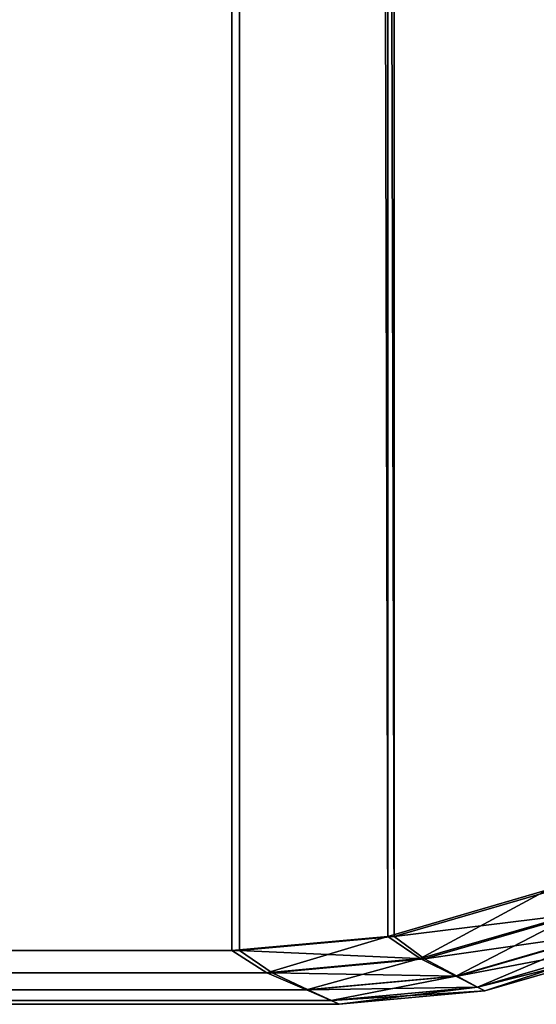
# Model space of a CAD drawing. Extents: x 0 to 31, y 0 to 21.3.
# Tile 30 of 48: x 30.646 to 30.821, y 0 to 0.332. Entities that reach past the tile are written whole.
import ezdxf

# ---------------------------------------------------------------- set-up
doc = ezdxf.new("R2010")
doc.units = 0
doc.header["$MEASUREMENT"] = 0
doc.layers.get('0').update_dxf_attribs({"color": 13, "linetype": 'CONTINUOUS'})
doc.layers.add('GLASS_TOP', color=7, linetype='CONTINUOUS')

# ---------------------------------------------------------------- blocks, each defined once
blk = doc.blocks.new('NET8069UC_TRADECAD_DXF')
at = {"layer": 'GLASS_TOP', "color": 0}
for p, q in [((30.7708, 0.0229, 1.1625), (30.8247, 0.0386, 1.1625)), ((30.7708, 0.0229, 1.1625), (30.8247, 0.0386, 1.1625)), ((30.7729, 0.0229, 1.3205), (30.8263, 0.0384, 1.3205)), ((30.7729, 0.0229, 1.3205), (30.8263, 0.0384, 1.3205)), ((30.8348, 0.0307, 1.1791), (30.7817, 0.0154, 1.1791)), ((30.8348, 0.0307, 1.1791), (30.7817, 0.0154, 1.1791)), ((30.8359, 0.0306, 1.3025), (30.7832, 0.0153, 1.3025)), ((30.8359, 0.0306, 1.3025), (30.7832, 0.0153, 1.3025)), ((30.8452, 0.0244, 1.1979), (30.7937, 0.0095, 1.1979)), ((30.8452, 0.0244, 1.1979), (30.7937, 0.0095, 1.1979)), ((30.8456, 0.0243, 1.2826), (30.7942, 0.0095, 1.2826)), ((30.8456, 0.0243, 1.2826), (30.7942, 0.0095, 1.2826)), ((30.7181, 0.0181, 1.1625), (30.7708, 0.0229, 1.1625)), ((30.7181, 0.0181, 1.1625), (30.7708, 0.0229, 1.1625)), ((30.7207, 0.0181, 1.3205), (30.7729, 0.0229, 1.3205)), ((30.7207, 0.0181, 1.3205), (30.7729, 0.0229, 1.3205)), ((30.7708, 0.0229, 1.1625), (30.7817, 0.0154, 1.1791)), ((30.7708, 0.0229, 1.1625), (30.7817, 0.0154, 1.1791)), ((30.7832, 0.0153, 1.3025), (30.7729, 0.0229, 1.3205)), ((30.7832, 0.0153, 1.3025), (30.7729, 0.0229, 1.3205)), ((30.8517, 0.0204, 1.2183), (30.801, 0.0058, 1.2183)), ((30.8517, 0.0204, 1.2183), (30.801, 0.0058, 1.2183)), ((30.8517, 0.0204, 1.2614), (30.8011, 0.0058, 1.2614)), ((30.8517, 0.0204, 1.2614), (30.8011, 0.0058, 1.2614)), ((0.304, 0.0181, 1.3205), (30.7207, 0.0181, 1.3205)), ((0.304, 0.0181, 1.3205), (30.7207, 0.0181, 1.3205)), ((0.3066, 0.0181, 1.1625), (30.7181, 0.0181, 1.1625)), ((0.3066, 0.0181, 1.1625), (30.7181, 0.0181, 1.1625)), ((30.7299, 0.0106, 1.1791), (30.7181, 0.0181, 1.1625)), ((30.7299, 0.0106, 1.1791), (30.7181, 0.0181, 1.1625)), ((30.7207, 0.0181, 1.3205), (30.7317, 0.0106, 1.3025)), ((30.7207, 0.0181, 1.3205), (30.7317, 0.0106, 1.3025)), ((30.8538, 0.019, 1.2397), (30.8035, 0.0046, 1.2397)), ((30.8538, 0.019, 1.2397), (30.8035, 0.0046, 1.2397)), ((30.7817, 0.0154, 1.1791), (30.7299, 0.0106, 1.1791)), ((30.7817, 0.0154, 1.1791), (30.7299, 0.0106, 1.1791)), ((30.7832, 0.0153, 1.3025), (30.7317, 0.0106, 1.3025)), ((30.7832, 0.0153, 1.3025), (30.7317, 0.0106, 1.3025)), ((30.7817, 0.0154, 1.1791), (30.7937, 0.0095, 1.1979)), ((30.7817, 0.0154, 1.1791), (30.7937, 0.0095, 1.1979)), ((30.7942, 0.0095, 1.2826), (30.7832, 0.0153, 1.3025)), ((30.7942, 0.0095, 1.2826), (30.7832, 0.0153, 1.3025)), ((30.7317, 0.0106, 1.3025), (0.293, 0.0106, 1.3025)), ((30.7317, 0.0106, 1.3025), (0.293, 0.0106, 1.3025)), ((30.7299, 0.0106, 1.1791), (0.2948, 0.0106, 1.1791)), ((30.7299, 0.0106, 1.1791), (0.2948, 0.0106, 1.1791)), ((30.7433, 0.0049, 1.1979), (30.7299, 0.0106, 1.1791)), ((30.7433, 0.0049, 1.1979), (30.7299, 0.0106, 1.1791)), ((30.7317, 0.0106, 1.3025), (30.7439, 0.0049, 1.2826)), ((30.7317, 0.0106, 1.3025), (30.7439, 0.0049, 1.2826)), ((30.7937, 0.0095, 1.1979), (30.7433, 0.0049, 1.1979)), ((30.7937, 0.0095, 1.1979), (30.7433, 0.0049, 1.1979)), ((30.7942, 0.0095, 1.2826), (30.7439, 0.0049, 1.2826)), ((30.7942, 0.0095, 1.2826), (30.7439, 0.0049, 1.2826)), ((30.7937, 0.0095, 1.1979), (30.801, 0.0058, 1.2183)), ((30.7937, 0.0095, 1.1979), (30.801, 0.0058, 1.2183)), ((30.8011, 0.0058, 1.2614), (30.7942, 0.0095, 1.2826)), ((30.8011, 0.0058, 1.2614), (30.7942, 0.0095, 1.2826)), ((30.7439, 0.0049, 1.2826), (0.2808, 0.0049, 1.2826)), ((30.7439, 0.0049, 1.2826), (0.2808, 0.0049, 1.2826)), ((30.7433, 0.0049, 1.1979), (0.2814, 0.0049, 1.1979)), ((30.7433, 0.0049, 1.1979), (0.2814, 0.0049, 1.1979)), ((30.7516, 0.0013, 1.2183), (30.7433, 0.0049, 1.1979)), ((30.7516, 0.0013, 1.2183), (30.7433, 0.0049, 1.1979)), ((30.7439, 0.0049, 1.2826), (30.7517, 0.0013, 1.2614)), ((30.7439, 0.0049, 1.2826), (30.7517, 0.0013, 1.2614)), ((30.801, 0.0058, 1.2183), (30.7516, 0.0013, 1.2183)), ((30.801, 0.0058, 1.2183), (30.7516, 0.0013, 1.2183)), ((30.8011, 0.0058, 1.2614), (30.7517, 0.0013, 1.2614)), ((30.8011, 0.0058, 1.2614), (30.7517, 0.0013, 1.2614)), ((30.8035, 0.0046, 1.2397), (30.7543, 0, 1.2397)), ((30.8035, 0.0046, 1.2397), (30.7543, 0, 1.2397)), ((30.801, 0.0058, 1.2183), (30.8035, 0.0046, 1.2397)), ((30.801, 0.0058, 1.2183), (30.8035, 0.0046, 1.2397)), ((30.8035, 0.0046, 1.2397), (30.8011, 0.0058, 1.2614)), ((30.8035, 0.0046, 1.2397), (30.8011, 0.0058, 1.2614)), ((30.7543, 0, 1.2397), (0.2704, 0, 1.2397)), ((30.7543, 0, 1.2397), (0.2704, 0, 1.2397)), ((30.7517, 0.0013, 1.2614), (0.273, 0.0013, 1.2614)), ((30.7517, 0.0013, 1.2614), (0.273, 0.0013, 1.2614)), ((30.7516, 0.0013, 1.2183), (0.2732, 0.0013, 1.2183)), ((30.7516, 0.0013, 1.2183), (0.2732, 0.0013, 1.2183)), ((30.7543, 0, 1.2397), (30.7516, 0.0013, 1.2183)), ((30.7543, 0, 1.2397), (30.7516, 0.0013, 1.2183)), ((30.7517, 0.0013, 1.2614), (30.7543, 0, 1.2397)), ((30.7517, 0.0013, 1.2614), (30.7543, 0, 1.2397))]:
    blk.add_line(p, q, dxfattribs=at)
at = {"layer": 'GLASS_TOP', "color": 7}
mesh = blk.add_polyface(dxfattribs=at)
corners = [(0.0218, 0.2571, 1.1625), (0.017, 20.9407, 1.1625), (0.017, 0.3103, 1.1625), (0.0218, 20.995, 1.1625), (0.0373, 0.2027, 1.1625), (0.0373, 21.0506, 1.1625), (0.0642, 0.1504, 1.1625), (0.064, 21.104, 1.1625), (0.1015, 21.1517, 1.1625), (0.1018, 0.1037, 1.1625), (0.1477, 21.1905, 1.1625), (0.1481, 0.0657, 1.1625), (0.1994, 21.2182, 1.1625), (0.2, 0.0386, 1.1625), (0.2531, 21.2341, 1.1625), (0.2539, 0.0229, 1.1625), (0.3056, 21.2391, 1.1625), (0.3066, 0.0181, 1.1625), (30.7191, 21.2391, 1.1625), (30.7181, 0.0181, 1.1625), (30.7708, 0.0229, 1.1625), (30.7716, 21.2341, 1.1625), (30.8247, 0.0386, 1.1625), (30.8253, 21.2182, 1.1625), (30.8766, 0.0657, 1.1625), (30.877, 21.1905, 1.1625), (30.9229, 0.1037, 1.1625), (30.9232, 21.1517, 1.1625), (30.9605, 0.1504, 1.1625), (30.9607, 21.104, 1.1625), (30.9874, 0.2027, 1.1625), (30.9874, 21.0506, 1.1625), (31.0029, 0.2571, 1.1625), (31.0029, 20.995, 1.1625), (31.0077, 0.3103, 1.1625), (31.0077, 20.9407, 1.1625)]
mesh.append_faces([[corners[k] for k in face] for face in [(0, 1, 2), (33, 34, 35)]], dxfattribs={"vtx0": -1, "color": 7})
mesh.append_faces([[corners[k] for k in face] for face in [(1, 0, 3), (3, 4, 5), (5, 6, 7), (7, 6, 8), (8, 9, 10), (10, 11, 12), (12, 13, 14), (14, 15, 16), (16, 17, 18), (18, 20, 21), (21, 22, 23), (23, 24, 25), (25, 26, 27), (27, 28, 29), (29, 30, 31), (31, 32, 33)]], dxfattribs={"vtx0": -1, "vtx1": -1, "color": 7})
mesh.append_faces([[corners[k] for k in face] for face in [(3, 0, 4), (5, 4, 6), (8, 6, 9), (10, 9, 11), (12, 11, 13), (14, 13, 15), (16, 15, 17), (18, 17, 19), (18, 19, 20), (21, 20, 22), (23, 22, 24), (25, 24, 26), (27, 26, 28), (29, 28, 30), (31, 30, 32), (33, 32, 34)]], dxfattribs={"vtx0": -1, "vtx2": -1, "color": 7})
mesh = blk.add_polyface(dxfattribs=at)
corners = [(0.0218, 20.9981, 1.3205), (0.017, 0.3074, 1.3205), (0.017, 20.9445, 1.3205), (0.0218, 0.2547, 1.3205), (0.0371, 21.0529, 1.3205), (0.0372, 0.2009, 1.3205), (0.0637, 21.1057, 1.3205), (0.0638, 0.1491, 1.3205), (0.1008, 21.1528, 1.3205), (0.1011, 0.1028, 1.3205), (0.1466, 21.1911, 1.3205), (0.147, 0.0652, 1.3205), (0.1979, 21.2184, 1.3205), (0.1984, 0.0384, 1.3205), (0.2512, 21.2342, 1.3205), (0.2518, 0.0229, 1.3205), (0.3033, 21.2391, 1.3205), (0.304, 0.0181, 1.3205), (30.7214, 21.2391, 1.3205), (30.7207, 0.0181, 1.3205), (30.7729, 0.0229, 1.3205), (30.7735, 21.2342, 1.3205), (30.8263, 0.0384, 1.3205), (30.8268, 21.2184, 1.3205), (30.8777, 0.0652, 1.3205), (30.8781, 21.1911, 1.3205), (30.9236, 0.1028, 1.3205), (30.9239, 21.1528, 1.3205), (30.9609, 0.1491, 1.3205), (30.961, 21.1057, 1.3205), (30.9875, 0.2009, 1.3205), (30.9876, 21.0529, 1.3205), (31.0029, 0.2547, 1.3205), (31.0029, 20.9981, 1.3205), (31.0077, 20.9445, 1.3205), (31.0077, 0.3074, 1.3205)]
mesh.append_faces([[corners[k] for k in face] for face in [(0, 1, 2), (32, 34, 35)]], dxfattribs={"vtx0": -1, "color": 7})
mesh.append_faces([[corners[k] for k in face] for face in [(1, 0, 3), (3, 4, 5), (5, 6, 7), (7, 8, 9), (9, 10, 11), (11, 12, 13), (13, 14, 15), (15, 16, 17), (17, 18, 19), (19, 18, 20), (20, 21, 22), (22, 23, 24), (24, 25, 26), (26, 27, 28), (28, 29, 30), (30, 31, 32)]], dxfattribs={"vtx0": -1, "vtx1": -1, "color": 7})
mesh.append_faces([[corners[k] for k in face] for face in [(3, 0, 4), (5, 4, 6), (7, 6, 8), (9, 8, 10), (11, 10, 12), (13, 12, 14), (15, 14, 16), (17, 16, 18), (20, 18, 21), (22, 21, 23), (24, 23, 25), (26, 25, 27), (28, 27, 29), (30, 29, 31), (32, 31, 33), (32, 33, 34)]], dxfattribs={"vtx0": -1, "vtx2": -1, "color": 7})
mesh = blk.add_polyface(dxfattribs=at)
corners = [(30.7817, 0.0154, 1.1791), (30.8247, 0.0386, 1.1625), (30.7708, 0.0229, 1.1625), (30.8348, 0.0307, 1.1791)]
mesh.append_faces([[corners[k] for k in face] for face in [(0, 1, 2), (1, 0, 3)]], dxfattribs={"vtx0": -1, "color": 7})
mesh = blk.add_polyface(dxfattribs=at)
corners = [(30.7729, 0.0229, 1.3205), (30.8359, 0.0306, 1.3025), (30.7832, 0.0153, 1.3025), (30.8263, 0.0384, 1.3205)]
mesh.append_faces([[corners[k] for k in face] for face in [(0, 1, 2), (1, 0, 3)]], dxfattribs={"vtx0": -1, "color": 7})
mesh = blk.add_polyface(dxfattribs=at)
corners = [(30.7937, 0.0095, 1.1979), (30.8348, 0.0307, 1.1791), (30.7817, 0.0154, 1.1791), (30.8452, 0.0244, 1.1979)]
mesh.append_faces([[corners[k] for k in face] for face in [(0, 1, 2), (1, 0, 3)]], dxfattribs={"vtx0": -1, "color": 7})
mesh = blk.add_polyface(dxfattribs=at)
corners = [(30.7832, 0.0153, 1.3025), (30.8456, 0.0243, 1.2826), (30.7942, 0.0095, 1.2826), (30.8359, 0.0306, 1.3025)]
mesh.append_faces([[corners[k] for k in face] for face in [(0, 1, 2), (1, 0, 3)]], dxfattribs={"vtx0": -1, "color": 7})
mesh = blk.add_polyface(dxfattribs=at)
corners = [(30.801, 0.0058, 1.2183), (30.8452, 0.0244, 1.1979), (30.7937, 0.0095, 1.1979), (30.8517, 0.0204, 1.2183)]
mesh.append_faces([[corners[k] for k in face] for face in [(0, 1, 2), (1, 0, 3)]], dxfattribs={"vtx0": -1, "color": 7})
mesh = blk.add_polyface(dxfattribs=at)
corners = [(30.7942, 0.0095, 1.2826), (30.8517, 0.0204, 1.2614), (30.8011, 0.0058, 1.2614), (30.8456, 0.0243, 1.2826)]
mesh.append_faces([[corners[k] for k in face] for face in [(0, 1, 2), (1, 0, 3)]], dxfattribs={"vtx0": -1, "color": 7})
mesh = blk.add_polyface(dxfattribs=at)
corners = [(30.7299, 0.0106, 1.1791), (30.7708, 0.0229, 1.1625), (30.7181, 0.0181, 1.1625), (30.7817, 0.0154, 1.1791)]
mesh.append_faces([[corners[k] for k in face] for face in [(0, 1, 2), (1, 0, 3)]], dxfattribs={"vtx0": -1, "color": 7})
mesh = blk.add_polyface(dxfattribs=at)
corners = [(30.7207, 0.0181, 1.3205), (30.7832, 0.0153, 1.3025), (30.7317, 0.0106, 1.3025), (30.7729, 0.0229, 1.3205)]
mesh.append_faces([[corners[k] for k in face] for face in [(0, 1, 2), (1, 0, 3)]], dxfattribs={"vtx0": -1, "color": 7})
mesh = blk.add_polyface(dxfattribs=at)
corners = [(30.8035, 0.0046, 1.2397), (30.8517, 0.0204, 1.2183), (30.801, 0.0058, 1.2183), (30.8538, 0.019, 1.2397)]
mesh.append_faces([[corners[k] for k in face] for face in [(0, 1, 2), (1, 0, 3)]], dxfattribs={"vtx0": -1, "color": 7})
mesh = blk.add_polyface(dxfattribs=at)
corners = [(30.8011, 0.0058, 1.2614), (30.8538, 0.019, 1.2397), (30.8035, 0.0046, 1.2397), (30.8517, 0.0204, 1.2614)]
mesh.append_faces([[corners[k] for k in face] for face in [(0, 1, 2), (1, 0, 3)]], dxfattribs={"vtx0": -1, "color": 7})
mesh = blk.add_polyface(dxfattribs=at)
corners = [(0.304, 0.0181, 1.3205), (30.7317, 0.0106, 1.3025), (0.293, 0.0106, 1.3025), (30.7207, 0.0181, 1.3205)]
mesh.append_faces([[corners[k] for k in face] for face in [(0, 1, 2), (1, 0, 3)]], dxfattribs={"vtx0": -1, "color": 7})
mesh = blk.add_polyface(dxfattribs=at)
corners = [(0.2948, 0.0106, 1.1791), (30.7181, 0.0181, 1.1625), (0.3066, 0.0181, 1.1625), (30.7299, 0.0106, 1.1791)]
mesh.append_faces([[corners[k] for k in face] for face in [(0, 1, 2), (1, 0, 3)]], dxfattribs={"vtx0": -1, "color": 7})
mesh = blk.add_polyface(dxfattribs=at)
corners = [(30.7433, 0.0049, 1.1979), (30.7817, 0.0154, 1.1791), (30.7299, 0.0106, 1.1791), (30.7937, 0.0095, 1.1979)]
mesh.append_faces([[corners[k] for k in face] for face in [(0, 1, 2), (1, 0, 3)]], dxfattribs={"vtx0": -1, "color": 7})
mesh = blk.add_polyface(dxfattribs=at)
corners = [(30.7317, 0.0106, 1.3025), (30.7942, 0.0095, 1.2826), (30.7439, 0.0049, 1.2826), (30.7832, 0.0153, 1.3025)]
mesh.append_faces([[corners[k] for k in face] for face in [(0, 1, 2), (1, 0, 3)]], dxfattribs={"vtx0": -1, "color": 7})
mesh = blk.add_polyface(dxfattribs=at)
corners = [(0.293, 0.0106, 1.3025), (30.7439, 0.0049, 1.2826), (0.2808, 0.0049, 1.2826), (30.7317, 0.0106, 1.3025)]
mesh.append_faces([[corners[k] for k in face] for face in [(0, 1, 2), (1, 0, 3)]], dxfattribs={"vtx0": -1, "color": 7})
mesh = blk.add_polyface(dxfattribs=at)
corners = [(0.2814, 0.0049, 1.1979), (30.7299, 0.0106, 1.1791), (0.2948, 0.0106, 1.1791), (30.7433, 0.0049, 1.1979)]
mesh.append_faces([[corners[k] for k in face] for face in [(0, 1, 2), (1, 0, 3)]], dxfattribs={"vtx0": -1, "color": 7})
mesh = blk.add_polyface(dxfattribs=at)
corners = [(30.7516, 0.0013, 1.2183), (30.7937, 0.0095, 1.1979), (30.7433, 0.0049, 1.1979), (30.801, 0.0058, 1.2183)]
mesh.append_faces([[corners[k] for k in face] for face in [(0, 1, 2), (1, 0, 3)]], dxfattribs={"vtx0": -1, "color": 7})
mesh = blk.add_polyface(dxfattribs=at)
corners = [(30.7439, 0.0049, 1.2826), (30.8011, 0.0058, 1.2614), (30.7517, 0.0013, 1.2614), (30.7942, 0.0095, 1.2826)]
mesh.append_faces([[corners[k] for k in face] for face in [(0, 1, 2), (1, 0, 3)]], dxfattribs={"vtx0": -1, "color": 7})
mesh = blk.add_polyface(dxfattribs=at)
corners = [(0.2808, 0.0049, 1.2826), (30.7517, 0.0013, 1.2614), (0.273, 0.0013, 1.2614), (30.7439, 0.0049, 1.2826)]
mesh.append_faces([[corners[k] for k in face] for face in [(0, 1, 2), (1, 0, 3)]], dxfattribs={"vtx0": -1, "color": 7})
mesh = blk.add_polyface(dxfattribs=at)
corners = [(0.2732, 0.0013, 1.2183), (30.7433, 0.0049, 1.1979), (0.2814, 0.0049, 1.1979), (30.7516, 0.0013, 1.2183)]
mesh.append_faces([[corners[k] for k in face] for face in [(0, 1, 2), (1, 0, 3)]], dxfattribs={"vtx0": -1, "color": 7})
mesh = blk.add_polyface(dxfattribs=at)
corners = [(30.7543, 0, 1.2397), (30.801, 0.0058, 1.2183), (30.7516, 0.0013, 1.2183), (30.8035, 0.0046, 1.2397)]
mesh.append_faces([[corners[k] for k in face] for face in [(0, 1, 2), (1, 0, 3)]], dxfattribs={"vtx0": -1, "color": 7})
mesh = blk.add_polyface(dxfattribs=at)
corners = [(30.7517, 0.0013, 1.2614), (30.8035, 0.0046, 1.2397), (30.7543, 0, 1.2397), (30.8011, 0.0058, 1.2614)]
mesh.append_faces([[corners[k] for k in face] for face in [(0, 1, 2), (1, 0, 3)]], dxfattribs={"vtx0": -1, "color": 7})
mesh = blk.add_polyface(dxfattribs=at)
corners = [(0.273, 0.0013, 1.2614), (30.7543, 0, 1.2397), (0.2704, 0, 1.2397), (30.7517, 0.0013, 1.2614)]
mesh.append_faces([[corners[k] for k in face] for face in [(0, 1, 2), (1, 0, 3)]], dxfattribs={"vtx0": -1, "color": 7})
mesh = blk.add_polyface(dxfattribs=at)
corners = [(0.2704, 0, 1.2397), (30.7516, 0.0013, 1.2183), (0.2732, 0.0013, 1.2183), (30.7543, 0, 1.2397)]
mesh.append_faces([[corners[k] for k in face] for face in [(0, 1, 2), (1, 0, 3)]], dxfattribs={"vtx0": -1, "color": 7})

msp = doc.modelspace()

# ---------------------------------------------------------------- block references
at = {"color": 0}
msp.add_blockref('NET8069UC_TRADECAD_DXF', (0, 0), dxfattribs=at)

doc.saveas('drawing.dxf')
